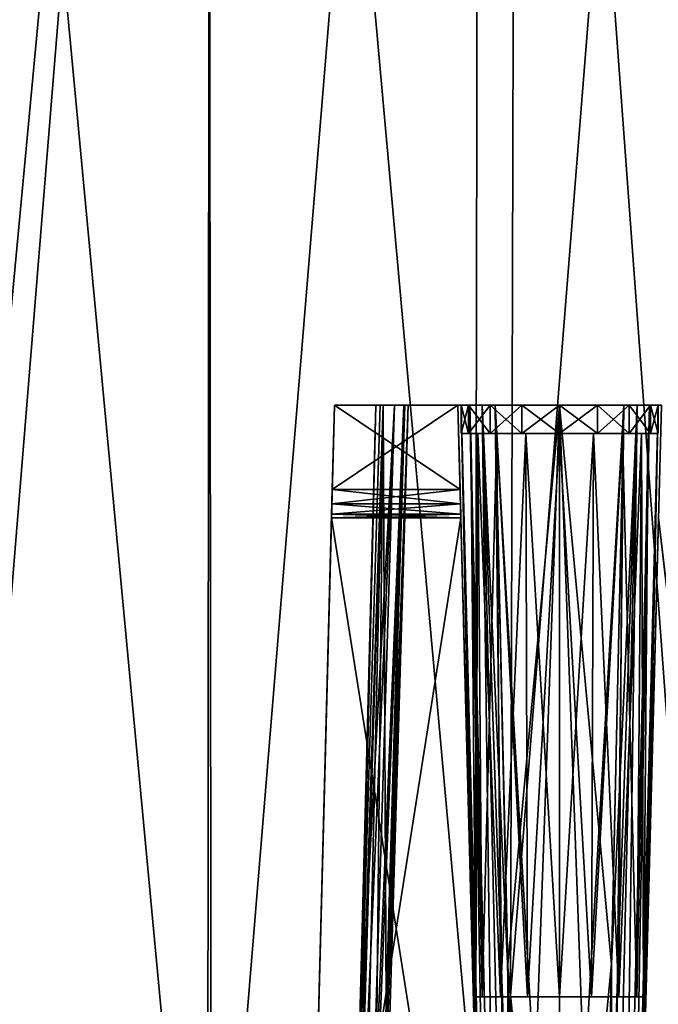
# Model space of a CAD drawing. Header units: millimetres. Extents: x -121 to 75, y -30 to 271.
# Tile 20 of 217: x -1 to 11, y -18 to -1. Entities that reach past the tile are written whole.
import ezdxf

# ---------------------------------------------------------------- set-up
doc = ezdxf.new("R2010")
doc.units = ezdxf.units.MM
doc.header["$LTSCALE"] = 65.185185
for name, color, linetype in [('24', 7, 'CONTINUOUS'), ('25', 7, 'CONTINUOUS'), ('26', 7, 'CONTINUOUS'), ('322', 7, 'CONTINUOUS'), ('323', 7, 'CONTINUOUS'), ('324', 7, 'CONTINUOUS'), ('330', 7, 'CONTINUOUS'), ('339', 7, 'CONTINUOUS'), ('341', 7, 'CONTINUOUS'), ('345', 7, 'CONTINUOUS'), ('346', 7, 'CONTINUOUS'), ('351', 7, 'CONTINUOUS'), ('354', 7, 'CONTINUOUS'), ('44', 7, 'CONTINUOUS'), ('48', 7, 'CONTINUOUS'), ('49', 7, 'CONTINUOUS'), ('50', 7, 'CONTINUOUS'), ('54', 7, 'CONTINUOUS'), ('55', 7, 'CONTINUOUS'), ('56', 7, 'CONTINUOUS'), ('60', 7, 'CONTINUOUS'), ('61', 7, 'CONTINUOUS'), ('66', 7, 'CONTINUOUS'), ('68', 7, 'CONTINUOUS'), ('75', 7, 'CONTINUOUS'), ('76', 7, 'CONTINUOUS')]:
    doc.layers.add(name, color=color, linetype=linetype)

msp = doc.modelspace()

# ---------------------------------------------------------------- linework, layer by layer
at = {"layer": '24', "color": 7, "linetype": 'Continuous'}
for points in [[(-2.211, 32.026, -24.123), (-1.976, -26.013, -23.635), (2.746, 32.026, -24.068), (-2.211, 32.026, -24.123)], [(-2.211, 32.026, 24.123), (2.746, 32.026, 24.068), (-1.976, -26.013, 23.635), (-2.211, 32.026, 24.123)], [(-1.976, -26.013, -23.635), (2.814, -26.013, -23.55), (2.746, 32.026, -24.068), (-1.976, -26.013, -23.635)], [(-1.976, -26.013, 23.635), (2.746, 32.026, 24.068), (2.814, -26.013, 23.55), (-1.976, -26.013, 23.635)], [(2.746, 32.026, -24.068), (2.814, -26.013, -23.55), (7.588, 32.026, -23.005), (2.746, 32.026, -24.068)], [(2.746, 32.026, 24.068), (7.588, 32.026, 23.005), (2.814, -26.013, 23.55), (2.746, 32.026, 24.068)], [(2.814, -26.013, -23.55), (7.489, -26.013, -22.504), (7.588, 32.026, -23.005), (2.814, -26.013, -23.55)], [(2.814, -26.013, 23.55), (7.588, 32.026, 23.005), (7.489, -26.013, 22.504), (2.814, -26.013, 23.55)], [(7.489, -26.013, 22.504), (12.112, 32.026, 20.979), (11.859, -26.013, 20.54), (7.489, -26.013, 22.504)], [(7.588, 32.026, 23.005), (12.112, 32.026, 20.979), (7.489, -26.013, 22.504), (7.588, 32.026, 23.005)], [(7.489, -26.013, -22.504), (11.859, -26.013, -20.54), (7.588, 32.026, -23.005), (7.489, -26.013, -22.504)], [(7.588, 32.026, -23.005), (11.859, -26.013, -20.54), (12.112, 32.026, -20.979), (7.588, 32.026, -23.005)]]:
    msp.add_3dface(points, dxfattribs=at)
at = {"layer": '25', "color": 7, "linetype": 'Continuous'}
for points in [[(-2.796, 32.004, 26.599), (2.742, -27.026, 26.087), (2.796, 32.004, 26.599), (-2.796, 32.004, 26.599)], [(-2.742, -27.026, 26.087), (2.742, -27.026, 26.087), (-2.796, 32.004, 26.599), (-2.742, -27.026, 26.087)], [(2.742, -27.026, 26.087), (8.106, -27.026, 24.947), (2.796, 32.004, 26.599), (2.742, -27.026, 26.087)], [(2.796, 32.004, 26.599), (8.106, -27.026, 24.947), (8.265, 32.004, 25.437), (2.796, 32.004, 26.599)], [(8.106, -27.026, 24.947), (13.115, -27.026, 22.716), (8.265, 32.004, 25.437), (8.106, -27.026, 24.947)], [(8.265, 32.004, 25.437), (13.115, -27.026, 22.716), (13.373, 32.004, 23.162), (8.265, 32.004, 25.437)]]:
    msp.add_3dface(points, dxfattribs=at)
at = {"layer": '26', "color": 7, "linetype": 'Continuous'}
for points in [[(2.796, 32.004, -26.599), (-2.742, -27.026, -26.087), (-2.796, 32.004, -26.599), (2.796, 32.004, -26.599)], [(2.742, -27.026, -26.087), (-2.742, -27.026, -26.087), (2.796, 32.004, -26.599), (2.742, -27.026, -26.087)], [(8.106, -27.026, -24.947), (2.742, -27.026, -26.087), (2.796, 32.004, -26.599), (8.106, -27.026, -24.947)], [(8.265, 32.004, -25.437), (8.106, -27.026, -24.947), (2.796, 32.004, -26.599), (8.265, 32.004, -25.437)], [(13.115, -27.026, -22.716), (8.106, -27.026, -24.947), (8.265, 32.004, -25.437), (13.115, -27.026, -22.716)], [(13.373, 32.004, -23.162), (13.115, -27.026, -22.716), (8.265, 32.004, -25.437), (13.373, 32.004, -23.162)]]:
    msp.add_3dface(points, dxfattribs=at)
at = {"layer": '322', "color": 7, "linetype": 'Continuous'}
for points in [[(9.708, -27.013, -3.913), (10.378, -7.5, -3.248), (9.924, -27.018, -3.921), (9.708, -27.013, -3.913)], [(10.378, -7.5, -3.248), (9.708, -27.013, -3.913), (9.924, -17.411, -3.608), (10.378, -7.5, -3.248)], [(10.143, -7.5, -3.271), (10.378, -7.5, -3.248), (9.924, -17.411, -3.608), (10.143, -7.5, -3.271)], [(9.924, -27.018, -3.921), (10.378, -7.5, -3.248), (10.117, -27.02, -4.021), (9.924, -27.018, -3.921)], [(10.117, -27.02, -4.021), (10.597, -7.5, -3.335), (10.249, -27.018, -4.193), (10.117, -27.02, -4.021)], [(10.378, -7.5, -3.248), (10.597, -7.5, -3.335), (10.117, -27.02, -4.021), (10.378, -7.5, -3.248)], [(10.752, -7.5, -3.514), (10.296, -27.013, -4.404), (10.249, -27.018, -4.193), (10.752, -7.5, -3.514)], [(10.597, -7.5, -3.335), (10.752, -7.5, -3.514), (10.249, -27.018, -4.193), (10.597, -7.5, -3.335)], [(10.296, -27.013, -4.404), (10.752, -7.5, -3.514), (10.548, -17.411, -4.092), (10.296, -27.013, -4.404)], [(10.752, -7.5, -3.514), (10.807, -7.5, -3.743), (10.548, -17.411, -4.092), (10.752, -7.5, -3.514)]]:
    msp.add_3dface(points, dxfattribs=at)
at = {"layer": '323', "color": 7, "linetype": 'Continuous'}
for points in [[(7.193, -7.5, -3.743), (7.248, -7.5, -3.514), (7.453, -17.432, -4.093), (7.193, -7.5, -3.743)], [(7.704, -27.013, -4.404), (7.248, -7.5, -3.514), (7.751, -27.018, -4.193), (7.704, -27.013, -4.404)], [(7.453, -17.432, -4.093), (7.248, -7.5, -3.514), (7.704, -27.013, -4.404), (7.453, -17.432, -4.093)], [(7.248, -7.5, -3.514), (7.403, -7.5, -3.335), (7.751, -27.018, -4.193), (7.248, -7.5, -3.514)], [(7.751, -27.018, -4.193), (7.403, -7.5, -3.335), (7.883, -27.02, -4.021), (7.751, -27.018, -4.193)], [(7.403, -7.5, -3.335), (7.622, -7.5, -3.248), (7.883, -27.02, -4.021), (7.403, -7.5, -3.335)], [(7.883, -27.02, -4.021), (7.622, -7.5, -3.248), (8.076, -27.018, -3.921), (7.883, -27.02, -4.021)], [(7.622, -7.5, -3.248), (7.857, -7.5, -3.271), (8.076, -27.018, -3.921), (7.622, -7.5, -3.248)], [(7.857, -7.5, -3.271), (8.077, -17.432, -3.609), (8.076, -27.018, -3.921), (7.857, -7.5, -3.271)], [(8.077, -17.432, -3.609), (8.292, -27.013, -3.913), (8.076, -27.018, -3.921), (8.077, -17.432, -3.609)]]:
    msp.add_3dface(points, dxfattribs=at)
at = {"layer": '324', "color": 7, "linetype": 'Continuous'}
for points in [[(10.143, -7.5, 3.271), (9.923, -17.432, 3.609), (9.924, -27.018, 3.921), (10.143, -7.5, 3.271)], [(10.117, -27.02, 4.021), (10.378, -7.5, 3.248), (9.924, -27.018, 3.921), (10.117, -27.02, 4.021)], [(10.378, -7.5, 3.248), (10.143, -7.5, 3.271), (9.924, -27.018, 3.921), (10.378, -7.5, 3.248)], [(10.249, -27.018, 4.193), (10.597, -7.5, 3.335), (10.117, -27.02, 4.021), (10.249, -27.018, 4.193)], [(10.597, -7.5, 3.335), (10.378, -7.5, 3.248), (10.117, -27.02, 4.021), (10.597, -7.5, 3.335)], [(10.296, -27.013, 4.404), (10.752, -7.5, 3.514), (10.249, -27.018, 4.193), (10.296, -27.013, 4.404)], [(10.752, -7.5, 3.514), (10.597, -7.5, 3.335), (10.249, -27.018, 4.193), (10.752, -7.5, 3.514)], [(10.547, -17.432, 4.093), (10.752, -7.5, 3.514), (10.296, -27.013, 4.404), (10.547, -17.432, 4.093)], [(10.807, -7.5, 3.743), (10.752, -7.5, 3.514), (10.547, -17.432, 4.093), (10.807, -7.5, 3.743)], [(9.923, -17.432, 3.609), (9.708, -27.013, 3.913), (9.924, -27.018, 3.921), (9.923, -17.432, 3.609)]]:
    msp.add_3dface(points, dxfattribs=at)
at = {"layer": '330', "color": 7, "linetype": 'Continuous'}
for points in [[(7.248, -7.5, 3.514), (7.193, -7.5, 3.743), (7.452, -17.411, 4.092), (7.248, -7.5, 3.514)], [(7.403, -7.5, 3.335), (7.248, -7.5, 3.514), (7.751, -27.018, 4.193), (7.403, -7.5, 3.335)], [(7.248, -7.5, 3.514), (7.704, -27.013, 4.404), (7.751, -27.018, 4.193), (7.248, -7.5, 3.514)], [(7.704, -27.013, 4.404), (7.248, -7.5, 3.514), (7.452, -17.411, 4.092), (7.704, -27.013, 4.404)], [(7.622, -7.5, 3.248), (7.403, -7.5, 3.335), (7.883, -27.02, 4.021), (7.622, -7.5, 3.248)], [(7.883, -27.02, 4.021), (7.403, -7.5, 3.335), (7.751, -27.018, 4.193), (7.883, -27.02, 4.021)], [(7.857, -7.5, 3.271), (7.622, -7.5, 3.248), (8.076, -17.411, 3.608), (7.857, -7.5, 3.271)], [(8.292, -27.013, 3.913), (7.622, -7.5, 3.248), (8.076, -27.018, 3.921), (8.292, -27.013, 3.913)], [(8.076, -27.018, 3.921), (7.622, -7.5, 3.248), (7.883, -27.02, 4.021), (8.076, -27.018, 3.921)], [(7.622, -7.5, 3.248), (8.292, -27.013, 3.913), (8.076, -17.411, 3.608), (7.622, -7.5, 3.248)]]:
    msp.add_3dface(points, dxfattribs=at)
at = {"layer": '339', "color": 7, "linetype": 'Continuous'}
for points in [[(5, -7.5, -2.5), (4.954, -9.25, -4.067), (4.489, -27, -2.5), (5, -7.5, -2.5)], [(4.961, -9, 4), (5, -7.5, 4), (4.489, -27, 2.5), (4.961, -9, 4)], [(5, -7.5, 4), (5, -7.5, 2.5), (4.489, -27, 2.5), (5, -7.5, 4)], [(5, -7.5, -2.5), (4.961, -9, -4), (4.954, -9.25, -4.067), (5, -7.5, -2.5)], [(5, -7.5, -2.5), (5, -7.5, -4), (4.961, -9, -4), (5, -7.5, -2.5)], [(4.954, -9.25, 4.067), (4.961, -9, 4), (4.489, -27, 2.5), (4.954, -9.25, 4.067)], [(4.949, -9.433, 4.25), (4.954, -9.25, 4.067), (4.489, -27, 2.5), (4.949, -9.433, 4.25)], [(4.954, -9.25, -4.067), (4.949, -9.433, -4.25), (4.489, -27, -2.5), (4.954, -9.25, -4.067)], [(4.949, -9.433, -4.25), (4.948, -9.5, -4.5), (4.489, -27, -2.5), (4.949, -9.433, -4.25)], [(4.948, -9.5, 4.5), (4.949, -9.433, 4.25), (4.489, -27, 2.5), (4.948, -9.5, 4.5)], [(4.948, -9.5, -4.5), (4.948, -9.5, -4.642), (4.489, -27.009, -4.948), (4.948, -9.5, -4.5)], [(4.948, -9.5, -4.5), (4.489, -27.009, -4.948), (4.489, -27, -2.5), (4.948, -9.5, -4.5)], [(4.948, -9.5, 4.642), (4.948, -9.5, 4.5), (4.489, -27, 2.5), (4.948, -9.5, 4.642)], [(4.489, -27.009, 4.948), (4.948, -9.5, 4.642), (4.489, -27.007, 2.5), (4.489, -27.009, 4.948)], [(4.489, -27.007, 2.5), (4.948, -9.5, 4.642), (4.489, -27, 2.5), (4.489, -27.007, 2.5)]]:
    msp.add_3dface(points, dxfattribs=at)
at = {"layer": '341', "color": 7, "linetype": 'Continuous'}
for points in [[(5.225, -27.013, 0), (5.863, -7.5, -0.902), (5.274, -27.013, -0.61), (5.225, -27.013, 0)], [(5.274, -27.013, 0.61), (5.736, -7.5), (5.225, -27.013, 0), (5.274, -27.013, 0.61)], [(5.736, -7.5), (5.863, -7.5, -0.902), (5.225, -27.013, 0), (5.736, -7.5)], [(5.274, -27.013, -0.61), (5.863, -7.5, -0.902), (5.422, -27.013, -1.204), (5.274, -27.013, -0.61)], [(5.422, -27.013, 1.204), (5.863, -7.5, 0.902), (5.274, -27.013, 0.61), (5.422, -27.013, 1.204)], [(5.863, -7.5, 0.902), (5.736, -7.5), (5.274, -27.013, 0.61), (5.863, -7.5, 0.902)], [(6.235, -7.5, -1.734), (5.922, -18.116, -1.753), (5.422, -27.013, -1.204), (6.235, -7.5, -1.734)], [(5.863, -7.5, -0.902), (6.235, -7.5, -1.734), (5.422, -27.013, -1.204), (5.863, -7.5, -0.902)], [(5.663, -27.013, 1.766), (5.863, -7.5, 0.902), (5.422, -27.013, 1.204), (5.663, -27.013, 1.766)], [(5.921, -18.141, 1.753), (5.863, -7.5, 0.902), (5.663, -27.013, 1.766), (5.921, -18.141, 1.753)], [(6.235, -7.5, 1.734), (5.863, -7.5, 0.902), (5.921, -18.141, 1.753), (6.235, -7.5, 1.734)], [(5.922, -18.116, -1.753), (5.663, -27.013, -1.766), (5.422, -27.013, -1.204), (5.922, -18.116, -1.753)]]:
    msp.add_3dface(points, dxfattribs=at)
at = {"layer": '345', "color": 7, "linetype": 'Continuous'}
for points in [[(5.222, -27, -2.5), (6.065, -7.5, -2.431), (5.487, -18.109, -2.5), (5.222, -27, -2.5)], [(6.065, -7.5, -2.431), (5.222, -27, -2.5), (5.467, -27.007, -2.435), (6.065, -7.5, -2.431)], [(6.248, -7.5, -2.242), (6.065, -7.5, -2.431), (5.467, -27.007, -2.435), (6.248, -7.5, -2.242)], [(5.65, -27.013, -2.258), (6.248, -7.5, -2.242), (5.467, -27.007, -2.435), (5.65, -27.013, -2.258)], [(6.065, -7.5, -2.431), (5.811, -7.5, -2.5), (5.487, -18.109, -2.5), (6.065, -7.5, -2.431)], [(5.721, -27.015, -2.014), (6.311, -7.5, -1.987), (5.65, -27.013, -2.258), (5.721, -27.015, -2.014)], [(6.311, -7.5, -1.987), (6.248, -7.5, -2.242), (5.65, -27.013, -2.258), (6.311, -7.5, -1.987)], [(5.663, -27.013, -1.766), (6.311, -7.5, -1.987), (5.721, -27.015, -2.014), (5.663, -27.013, -1.766)], [(6.311, -7.5, -1.987), (5.663, -27.013, -1.766), (5.922, -18.116, -1.753), (6.311, -7.5, -1.987)], [(6.235, -7.5, -1.734), (6.311, -7.5, -1.987), (5.922, -18.116, -1.753), (6.235, -7.5, -1.734)]]:
    msp.add_3dface(points, dxfattribs=at)
at = {"layer": '346', "color": 7, "linetype": 'Continuous'}
for points in [[(5.486, -18.133, 2.5), (6.065, -7.5, 2.431), (5.222, -27, 2.5), (5.486, -18.133, 2.5)], [(5.222, -27, 2.5), (6.065, -7.5, 2.431), (5.467, -27.007, 2.435), (5.222, -27, 2.5)], [(6.065, -7.5, 2.431), (6.248, -7.5, 2.242), (5.467, -27.007, 2.435), (6.065, -7.5, 2.431)], [(5.467, -27.007, 2.435), (6.248, -7.5, 2.242), (5.65, -27.013, 2.258), (5.467, -27.007, 2.435)], [(5.811, -7.5, 2.5), (6.065, -7.5, 2.431), (5.486, -18.133, 2.5), (5.811, -7.5, 2.5)], [(6.248, -7.5, 2.242), (6.311, -7.5, 1.987), (5.65, -27.013, 2.258), (6.248, -7.5, 2.242)], [(5.65, -27.013, 2.258), (6.311, -7.5, 1.987), (5.721, -27.015, 2.014), (5.65, -27.013, 2.258)], [(6.311, -7.5, 1.987), (6.235, -7.5, 1.734), (5.721, -27.015, 2.014), (6.311, -7.5, 1.987)], [(6.235, -7.5, 1.734), (5.921, -18.141, 1.753), (5.721, -27.015, 2.014), (6.235, -7.5, 1.734)]]:
    msp.add_3dface(points, dxfattribs=at)
at = {"layer": '351', "color": 7, "linetype": 'Continuous'}
for points in [[(7.232, -9, 4), (4.961, -9, 4), (4.954, -9.25, 4.067), (7.232, -9, 4)], [(7.232, -9, 4), (4.954, -9.25, 4.067), (7.239, -9.25, 4.067), (7.232, -9, 4)], [(7.239, -9.25, 4.067), (4.949, -9.433, 4.25), (7.243, -9.433, 4.25), (7.239, -9.25, 4.067)], [(4.954, -9.25, 4.067), (4.949, -9.433, 4.25), (7.239, -9.25, 4.067), (4.954, -9.25, 4.067)], [(4.948, -9.5, 4.5), (7.245, -9.5, 4.5), (7.243, -9.433, 4.25), (4.948, -9.5, 4.5)], [(4.949, -9.433, 4.25), (4.948, -9.5, 4.5), (7.243, -9.433, 4.25), (4.949, -9.433, 4.25)]]:
    msp.add_3dface(points, dxfattribs=at)
at = {"layer": '354', "color": 7, "linetype": 'Continuous'}
for points in [[(4.954, -9.25, -4.067), (4.961, -9, -4), (7.239, -9.25, -4.067), (4.954, -9.25, -4.067)], [(4.961, -9, -4), (7.232, -9, -4), (7.239, -9.25, -4.067), (4.961, -9, -4)], [(4.949, -9.433, -4.25), (4.954, -9.25, -4.067), (7.243, -9.433, -4.25), (4.949, -9.433, -4.25)], [(7.243, -9.433, -4.25), (4.954, -9.25, -4.067), (7.239, -9.25, -4.067), (7.243, -9.433, -4.25)], [(7.245, -9.5, -4.5), (4.948, -9.5, -4.5), (4.949, -9.433, -4.25), (7.245, -9.5, -4.5)], [(7.245, -9.5, -4.5), (4.949, -9.433, -4.25), (7.243, -9.433, -4.25), (7.245, -9.5, -4.5)]]:
    msp.add_3dface(points, dxfattribs=at)
at = {"layer": '44', "color": 7, "linetype": 'Continuous'}
for points in [[(4.948, -9.5, -4.642), (4.948, -9.5, -4.5), (7.245, -9.5, -4.5), (4.948, -9.5, -4.642)], [(4.948, -9.5, 4.642), (7.245, -9.5, 4.642), (4.948, -9.5, 4.5), (4.948, -9.5, 4.642)], [(7.245, -9.5, 4.642), (7.245, -9.5, 4.5), (4.948, -9.5, 4.5), (7.245, -9.5, 4.642)], [(7.245, -9.5, -4.642), (4.948, -9.5, -4.642), (7.245, -9.5, -4.5), (7.245, -9.5, -4.642)]]:
    msp.add_3dface(points, dxfattribs=at)
at = {"layer": '48', "color": 7, "linetype": 'Continuous'}
for points in [[(7.193, -7.5, -4), (5, -7.5, -4), (7.193, -7.5, -3.743), (7.193, -7.5, -4)], [(6.065, -7.5, -2.431), (6.248, -7.5, -2.242), (5, -7.5, -4), (6.065, -7.5, -2.431)], [(5, -7.5, -4), (6.248, -7.5, -2.242), (7.193, -7.5, -3.743), (5, -7.5, -4)], [(5.811, -7.5, -2.5), (6.065, -7.5, -2.431), (5, -7.5, -4), (5.811, -7.5, -2.5)], [(5, -7.5, -2.5), (5.811, -7.5, -2.5), (5, -7.5, -4), (5, -7.5, -2.5)], [(5, -7.5, 4), (7.193, -7.5, 4), (5, -7.5, 2.5), (5, -7.5, 4)], [(5, -7.5, 2.5), (7.193, -7.5, 4), (5.811, -7.5, 2.5), (5, -7.5, 2.5)], [(5.736, -7.5), (5.863, -7.5, 0.902), (5.863, -7.5, -0.902), (5.736, -7.5)], [(5.811, -7.5, 2.5), (7.193, -7.5, 4), (6.065, -7.5, 2.431), (5.811, -7.5, 2.5)], [(5.863, -7.5, 0.902), (6.235, -7.5, 1.734), (5.863, -7.5, -0.902), (5.863, -7.5, 0.902)], [(5.863, -7.5, -0.902), (6.235, -7.5, 1.734), (6.235, -7.5, -1.734), (5.863, -7.5, -0.902)], [(6.065, -7.5, 2.431), (7.193, -7.5, 4), (6.248, -7.5, 2.242), (6.065, -7.5, 2.431)], [(6.235, -7.5, 1.734), (6.311, -7.5, 1.987), (6.235, -7.5, -1.734), (6.235, -7.5, 1.734)], [(6.235, -7.5, -1.734), (6.311, -7.5, 1.987), (6.311, -7.5, -1.987), (6.235, -7.5, -1.734)], [(6.248, -7.5, -2.242), (6.311, -7.5, -1.987), (7.193, -7.5, -3.743), (6.248, -7.5, -2.242)], [(6.248, -7.5, 2.242), (7.193, -7.5, 4), (6.311, -7.5, 1.987), (6.248, -7.5, 2.242)], [(7.193, -7.5, 4), (7.193, -7.5, 3.743), (6.311, -7.5, -1.987), (7.193, -7.5, 4)], [(6.311, -7.5, -1.987), (7.193, -7.5, 3.743), (7.193, -7.5, -3.743), (6.311, -7.5, -1.987)], [(6.311, -7.5, 1.987), (7.193, -7.5, 4), (6.311, -7.5, -1.987), (6.311, -7.5, 1.987)], [(7.248, -7.5, -3.514), (7.193, -7.5, -3.743), (7.25, -7.5), (7.248, -7.5, -3.514)], [(7.248, -7.5, 3.514), (7.25, -7.5), (7.193, -7.5, -3.743), (7.248, -7.5, 3.514)], [(7.193, -7.5, 3.743), (7.248, -7.5, 3.514), (7.193, -7.5, -3.743), (7.193, -7.5, 3.743)], [(7.248, -7.5, 3.514), (7.403, -7.5, 3.335), (7.25, -7.5), (7.248, -7.5, 3.514)], [(7.383, -7.5, -0.67), (7.248, -7.5, -3.514), (7.25, -7.5), (7.383, -7.5, -0.67)], [(7.403, -7.5, -3.335), (7.248, -7.5, -3.514), (7.383, -7.5, -0.67), (7.403, -7.5, -3.335)], [(7.25, -7.5), (7.403, -7.5, 3.335), (7.383, -7.5, 0.67), (7.25, -7.5)], [(7.383, -7.5, 0.67), (7.622, -7.5, 3.248), (7.763, -7.5, 1.237), (7.383, -7.5, 0.67)], [(7.403, -7.5, 3.335), (7.622, -7.5, 3.248), (7.383, -7.5, 0.67), (7.403, -7.5, 3.335)], [(7.763, -7.5, -1.237), (7.403, -7.5, -3.335), (7.383, -7.5, -0.67), (7.763, -7.5, -1.237)], [(7.622, -7.5, -3.248), (7.403, -7.5, -3.335), (7.763, -7.5, -1.237), (7.622, -7.5, -3.248)], [(7.622, -7.5, 3.248), (7.857, -7.5, 3.271), (7.763, -7.5, 1.237), (7.622, -7.5, 3.248)], [(7.857, -7.5, -3.271), (7.622, -7.5, -3.248), (7.763, -7.5, -1.237), (7.857, -7.5, -3.271)], [(7.763, -7.5, 1.237), (7.857, -7.5, 3.271), (8.33, -7.5, 1.617), (7.763, -7.5, 1.237)], [(8.33, -7.5, -1.617), (7.857, -7.5, -3.271), (7.763, -7.5, -1.237), (8.33, -7.5, -1.617)], [(9, -7.5, -1.75), (7.857, -7.5, -3.271), (8.33, -7.5, -1.617), (9, -7.5, -1.75)], [(9, -7.5, -3.465), (7.857, -7.5, -3.271), (9, -7.5, -1.75), (9, -7.5, -3.465)], [(7.857, -7.5, 3.271), (9, -7.5, 3.465), (8.33, -7.5, 1.617), (7.857, -7.5, 3.271)], [(8.33, -7.5, 1.617), (9, -7.5, 3.465), (9, -7.5, 1.75), (8.33, -7.5, 1.617)], [(9, -7.5, 3.465), (10.143, -7.5, 3.271), (9, -7.5, 1.75), (9, -7.5, 3.465)], [(9.67, -7.5, -1.617), (9, -7.5, -3.465), (9, -7.5, -1.75), (9.67, -7.5, -1.617)], [(10.143, -7.5, -3.271), (9, -7.5, -3.465), (9.67, -7.5, -1.617), (10.143, -7.5, -3.271)], [(9, -7.5, 1.75), (10.143, -7.5, 3.271), (9.67, -7.5, 1.617), (9, -7.5, 1.75)], [(10.237, -7.5, -1.237), (10.143, -7.5, -3.271), (9.67, -7.5, -1.617), (10.237, -7.5, -1.237)], [(9.67, -7.5, 1.617), (10.143, -7.5, 3.271), (10.237, -7.5, 1.237), (9.67, -7.5, 1.617)], [(10.143, -7.5, 3.271), (10.378, -7.5, 3.248), (10.237, -7.5, 1.237), (10.143, -7.5, 3.271)], [(10.378, -7.5, -3.248), (10.143, -7.5, -3.271), (10.237, -7.5, -1.237), (10.378, -7.5, -3.248)], [(10.617, -7.5, -0.67), (10.378, -7.5, -3.248), (10.237, -7.5, -1.237), (10.617, -7.5, -0.67)], [(10.237, -7.5, 1.237), (10.597, -7.5, 3.335), (10.617, -7.5, 0.67), (10.237, -7.5, 1.237)], [(10.378, -7.5, 3.248), (10.597, -7.5, 3.335), (10.237, -7.5, 1.237), (10.378, -7.5, 3.248)], [(10.597, -7.5, -3.335), (10.378, -7.5, -3.248), (10.617, -7.5, -0.67), (10.597, -7.5, -3.335)], [(10.75, -7.5), (10.597, -7.5, -3.335), (10.617, -7.5, -0.67), (10.75, -7.5)], [(10.752, -7.5, -3.514), (10.597, -7.5, -3.335), (10.75, -7.5), (10.752, -7.5, -3.514)], [(10.597, -7.5, 3.335), (10.752, -7.5, 3.514), (10.617, -7.5, 0.67), (10.597, -7.5, 3.335)], [(10.752, -7.5, 3.514), (10.75, -7.5), (10.617, -7.5, 0.67), (10.752, -7.5, 3.514)], [(10.752, -7.5, -3.514), (10.75, -7.5), (10.807, -7.5, 3.743), (10.752, -7.5, -3.514)], [(10.752, -7.5, 3.514), (10.807, -7.5, 3.743), (10.75, -7.5), (10.752, -7.5, 3.514)], [(10.752, -7.5, -3.514), (10.807, -7.5, 3.743), (10.807, -7.5, -3.743), (10.752, -7.5, -3.514)]]:
    msp.add_3dface(points, dxfattribs=at)
at = {"layer": '49', "color": 7, "linetype": 'Continuous'}
for points in [[(5, -7.5, -4), (7.193, -7.5, -4), (4.961, -9, -4), (5, -7.5, -4)], [(4.961, -9, -4), (7.193, -7.5, -4), (7.232, -9, -4), (4.961, -9, -4)]]:
    msp.add_3dface(points, dxfattribs=at)
at = {"layer": '50', "color": 7, "linetype": 'Continuous'}
for points in [[(7.232, -9, 4), (5, -7.5, 4), (4.961, -9, 4), (7.232, -9, 4)], [(7.193, -7.5, 4), (5, -7.5, 4), (7.232, -9, 4), (7.193, -7.5, 4)]]:
    msp.add_3dface(points, dxfattribs=at)
at = {"layer": '54', "color": 7, "linetype": 'Continuous'}
for points in [[(7.25, -8), (7.383, -8, 0.67), (7.425, -8), (7.25, -8)], [(7.383, -8, -0.67), (7.25, -8), (7.545, -8, -0.603), (7.383, -8, -0.67)], [(7.545, -8, -0.603), (7.25, -8), (7.425, -8), (7.545, -8, -0.603)], [(7.886, -8, -1.114), (7.383, -8, -0.67), (7.545, -8, -0.603), (7.886, -8, -1.114)], [(7.763, -8, -1.237), (7.383, -8, -0.67), (7.886, -8, -1.114), (7.763, -8, -1.237)], [(7.425, -8), (7.383, -8, 0.67), (7.545, -8, 0.603), (7.425, -8)], [(7.383, -8, 0.67), (7.763, -8, 1.237), (7.886, -8, 1.114), (7.383, -8, 0.67)], [(7.545, -8, 0.603), (7.383, -8, 0.67), (7.886, -8, 1.114), (7.545, -8, 0.603)], [(8.33, -8, -1.617), (7.763, -8, -1.237), (8.397, -8, -1.455), (8.33, -8, -1.617)], [(8.397, -8, -1.455), (7.763, -8, -1.237), (7.886, -8, -1.114), (8.397, -8, -1.455)], [(7.886, -8, 1.114), (7.763, -8, 1.237), (8.397, -8, 1.455), (7.886, -8, 1.114)], [(7.763, -8, 1.237), (8.33, -8, 1.617), (8.397, -8, 1.455), (7.763, -8, 1.237)], [(9, -8, -1.75), (8.33, -8, -1.617), (9.67, -8, -1.617), (9, -8, -1.75)], [(9.67, -8, -1.617), (8.33, -8, -1.617), (9, -8, -1.575), (9.67, -8, -1.617)], [(9, -8, -1.575), (8.33, -8, -1.617), (8.397, -8, -1.455), (9, -8, -1.575)], [(9, -8, 1.75), (9.67, -8, 1.617), (8.33, -8, 1.617), (9, -8, 1.75)], [(8.33, -8, 1.617), (9.67, -8, 1.617), (9, -8, 1.575), (8.33, -8, 1.617)], [(8.397, -8, 1.455), (8.33, -8, 1.617), (9, -8, 1.575), (8.397, -8, 1.455)], [(9.603, -8, -1.455), (9.67, -8, -1.617), (9, -8, -1.575), (9.603, -8, -1.455)], [(9, -8, 1.575), (9.67, -8, 1.617), (9.603, -8, 1.455), (9, -8, 1.575)], [(10.237, -8, -1.237), (9.67, -8, -1.617), (9.603, -8, -1.455), (10.237, -8, -1.237)], [(10.114, -8, -1.114), (10.237, -8, -1.237), (9.603, -8, -1.455), (10.114, -8, -1.114)], [(9.67, -8, 1.617), (10.237, -8, 1.237), (9.603, -8, 1.455), (9.67, -8, 1.617)], [(9.603, -8, 1.455), (10.237, -8, 1.237), (10.114, -8, 1.114), (9.603, -8, 1.455)], [(10.617, -8, -0.67), (10.237, -8, -1.237), (10.114, -8, -1.114), (10.617, -8, -0.67)], [(10.455, -8, -0.603), (10.617, -8, -0.67), (10.114, -8, -1.114), (10.455, -8, -0.603)], [(10.237, -8, 1.237), (10.617, -8, 0.67), (10.114, -8, 1.114), (10.237, -8, 1.237)], [(10.114, -8, 1.114), (10.617, -8, 0.67), (10.455, -8, 0.603), (10.114, -8, 1.114)], [(10.575, -8), (10.617, -8, -0.67), (10.455, -8, -0.603), (10.575, -8)], [(10.75, -8), (10.575, -8), (10.455, -8, 0.603), (10.75, -8)], [(10.617, -8, 0.67), (10.75, -8), (10.455, -8, 0.603), (10.617, -8, 0.67)], [(10.75, -8), (10.617, -8, -0.67), (10.575, -8), (10.75, -8)]]:
    msp.add_3dface(points, dxfattribs=at)
at = {"layer": '55', "color": 7, "linetype": 'Continuous'}
for points in [[(7.25, -7.5), (7.383, -7.5, 0.67), (7.25, -8), (7.25, -7.5)], [(7.383, -7.5, 0.67), (7.383, -8, 0.67), (7.25, -8), (7.383, -7.5, 0.67)], [(7.383, -7.5, 0.67), (7.763, -7.5, 1.237), (7.383, -8, 0.67), (7.383, -7.5, 0.67)], [(7.763, -7.5, 1.237), (7.763, -8, 1.237), (7.383, -8, 0.67), (7.763, -7.5, 1.237)], [(7.763, -7.5, 1.237), (8.33, -7.5, 1.617), (7.763, -8, 1.237), (7.763, -7.5, 1.237)], [(8.33, -7.5, 1.617), (8.33, -8, 1.617), (7.763, -8, 1.237), (8.33, -7.5, 1.617)], [(9, -7.5, 1.75), (9, -8, 1.75), (8.33, -8, 1.617), (9, -7.5, 1.75)], [(8.33, -7.5, 1.617), (9, -7.5, 1.75), (8.33, -8, 1.617), (8.33, -7.5, 1.617)], [(9.67, -7.5, 1.617), (9.67, -8, 1.617), (9, -8, 1.75), (9.67, -7.5, 1.617)], [(9, -7.5, 1.75), (9.67, -7.5, 1.617), (9, -8, 1.75), (9, -7.5, 1.75)], [(10.237, -7.5, 1.237), (10.237, -8, 1.237), (9.67, -8, 1.617), (10.237, -7.5, 1.237)], [(9.67, -7.5, 1.617), (10.237, -7.5, 1.237), (9.67, -8, 1.617), (9.67, -7.5, 1.617)], [(10.617, -7.5, 0.67), (10.617, -8, 0.67), (10.237, -8, 1.237), (10.617, -7.5, 0.67)], [(10.237, -7.5, 1.237), (10.617, -7.5, 0.67), (10.237, -8, 1.237), (10.237, -7.5, 1.237)], [(10.617, -7.5, 0.67), (10.75, -7.5), (10.617, -8, 0.67), (10.617, -7.5, 0.67)], [(10.75, -7.5), (10.75, -8), (10.617, -8, 0.67), (10.75, -7.5)]]:
    msp.add_3dface(points, dxfattribs=at)
at = {"layer": '56', "color": 7, "linetype": 'Continuous'}
for points in [[(7.383, -7.5, -0.67), (7.25, -7.5), (7.383, -8, -0.67), (7.383, -7.5, -0.67)], [(7.25, -7.5), (7.25, -8), (7.383, -8, -0.67), (7.25, -7.5)], [(7.763, -7.5, -1.237), (7.383, -7.5, -0.67), (7.763, -8, -1.237), (7.763, -7.5, -1.237)], [(7.383, -7.5, -0.67), (7.383, -8, -0.67), (7.763, -8, -1.237), (7.383, -7.5, -0.67)], [(8.33, -7.5, -1.617), (7.763, -7.5, -1.237), (8.33, -8, -1.617), (8.33, -7.5, -1.617)], [(7.763, -7.5, -1.237), (7.763, -8, -1.237), (8.33, -8, -1.617), (7.763, -7.5, -1.237)], [(9, -7.5, -1.75), (8.33, -7.5, -1.617), (9, -8, -1.75), (9, -7.5, -1.75)], [(8.33, -7.5, -1.617), (8.33, -8, -1.617), (9, -8, -1.75), (8.33, -7.5, -1.617)], [(9, -7.5, -1.75), (9, -8, -1.75), (9.67, -8, -1.617), (9, -7.5, -1.75)], [(9.67, -7.5, -1.617), (9, -7.5, -1.75), (9.67, -8, -1.617), (9.67, -7.5, -1.617)], [(9.67, -7.5, -1.617), (9.67, -8, -1.617), (10.237, -8, -1.237), (9.67, -7.5, -1.617)], [(10.237, -7.5, -1.237), (9.67, -7.5, -1.617), (10.237, -8, -1.237), (10.237, -7.5, -1.237)], [(10.237, -7.5, -1.237), (10.237, -8, -1.237), (10.617, -8, -0.67), (10.237, -7.5, -1.237)], [(10.617, -7.5, -0.67), (10.237, -7.5, -1.237), (10.617, -8, -0.67), (10.617, -7.5, -0.67)], [(10.75, -8), (10.617, -7.5, -0.67), (10.617, -8, -0.67), (10.75, -8)], [(10.75, -7.5), (10.617, -7.5, -0.67), (10.75, -8), (10.75, -7.5)]]:
    msp.add_3dface(points, dxfattribs=at)
at = {"layer": '60', "color": 7, "linetype": 'Continuous'}
for points in [[(7.425, -8), (7.545, -8, 0.603), (7.512, -18.004), (7.425, -8)], [(7.512, -18.004), (7.545, -8, 0.603), (7.626, -18.004, 0.569), (7.512, -18.004)], [(7.545, -8, 0.603), (7.886, -8, 1.114), (7.626, -18.004, 0.569), (7.545, -8, 0.603)], [(7.626, -18.004, 0.569), (7.886, -8, 1.114), (7.948, -18.004, 1.052), (7.626, -18.004, 0.569)], [(7.886, -8, 1.114), (8.397, -8, 1.455), (7.948, -18.004, 1.052), (7.886, -8, 1.114)], [(7.948, -18.004, 1.052), (8.397, -8, 1.455), (8.431, -18.004, 1.374), (7.948, -18.004, 1.052)], [(8.397, -8, 1.455), (9, -8, 1.575), (8.431, -18.004, 1.374), (8.397, -8, 1.455)], [(8.431, -18.004, 1.374), (9, -8, 1.575), (9, -18.004, 1.488), (8.431, -18.004, 1.374)], [(9, -8, 1.575), (9.603, -8, 1.455), (9, -18.004, 1.488), (9, -8, 1.575)], [(9, -18.004, 1.488), (9.603, -8, 1.455), (9.569, -18.004, 1.374), (9, -18.004, 1.488)], [(9.603, -8, 1.455), (10.114, -8, 1.114), (9.569, -18.004, 1.374), (9.603, -8, 1.455)], [(9.569, -18.004, 1.374), (10.114, -8, 1.114), (10.052, -18.004, 1.052), (9.569, -18.004, 1.374)], [(10.052, -18.004, 1.052), (10.455, -8, 0.603), (10.374, -18.004, 0.569), (10.052, -18.004, 1.052)], [(10.114, -8, 1.114), (10.455, -8, 0.603), (10.052, -18.004, 1.052), (10.114, -8, 1.114)], [(10.575, -8), (10.488, -18.004), (10.374, -18.004, 0.569), (10.575, -8)], [(10.455, -8, 0.603), (10.575, -8), (10.374, -18.004, 0.569), (10.455, -8, 0.603)]]:
    msp.add_3dface(points, dxfattribs=at)
at = {"layer": '61', "color": 7, "linetype": 'Continuous'}
for points in [[(7.425, -8), (7.512, -18.004), (7.626, -18.004, -0.569), (7.425, -8)], [(7.545, -8, -0.603), (7.425, -8), (7.626, -18.004, -0.569), (7.545, -8, -0.603)], [(7.948, -18.004, -1.052), (7.545, -8, -0.603), (7.626, -18.004, -0.569), (7.948, -18.004, -1.052)], [(7.886, -8, -1.114), (7.545, -8, -0.603), (7.948, -18.004, -1.052), (7.886, -8, -1.114)], [(8.431, -18.004, -1.374), (7.886, -8, -1.114), (7.948, -18.004, -1.052), (8.431, -18.004, -1.374)], [(8.397, -8, -1.455), (7.886, -8, -1.114), (8.431, -18.004, -1.374), (8.397, -8, -1.455)], [(9, -8, -1.575), (8.397, -8, -1.455), (9, -18.004, -1.488), (9, -8, -1.575)], [(9, -18.004, -1.488), (8.397, -8, -1.455), (8.431, -18.004, -1.374), (9, -18.004, -1.488)], [(9.603, -8, -1.455), (9, -8, -1.575), (9.569, -18.004, -1.374), (9.603, -8, -1.455)], [(9.569, -18.004, -1.374), (9, -8, -1.575), (9, -18.004, -1.488), (9.569, -18.004, -1.374)], [(10.052, -18.004, -1.052), (9.603, -8, -1.455), (9.569, -18.004, -1.374), (10.052, -18.004, -1.052)], [(10.114, -8, -1.114), (9.603, -8, -1.455), (10.052, -18.004, -1.052), (10.114, -8, -1.114)], [(10.374, -18.004, -0.569), (10.114, -8, -1.114), (10.052, -18.004, -1.052), (10.374, -18.004, -0.569)], [(10.455, -8, -0.603), (10.114, -8, -1.114), (10.374, -18.004, -0.569), (10.455, -8, -0.603)], [(10.488, -18.004), (10.455, -8, -0.603), (10.374, -18.004, -0.569), (10.488, -18.004)], [(10.575, -8), (10.455, -8, -0.603), (10.488, -18.004), (10.575, -8)]]:
    msp.add_3dface(points, dxfattribs=at)
at = {"layer": '66', "color": 7, "linetype": 'Continuous'}
for points in [[(4.948, -9.5, -4.642), (7.245, -9.5, -4.642), (4.489, -27.009, -4.948), (4.948, -9.5, -4.642)], [(4.489, -27.009, -4.948), (7.245, -9.5, -4.642), (7.704, -27.009, -4.948), (4.489, -27.009, -4.948)], [(10.296, -27.009, -4.948), (10.755, -9.5, -4.642), (12.817, -27.009, -4.948), (10.296, -27.009, -4.948)]]:
    msp.add_3dface(points, dxfattribs=at)
at = {"layer": '68', "color": 7, "linetype": 'Continuous'}
for points in [[(7.704, -27.009, 4.948), (4.948, -9.5, 4.642), (4.489, -27.009, 4.948), (7.704, -27.009, 4.948)], [(7.245, -9.5, 4.642), (4.948, -9.5, 4.642), (7.704, -27.009, 4.948), (7.245, -9.5, 4.642)], [(12.787, -27.009, 4.948), (10.755, -9.5, 4.642), (10.296, -27.009, 4.948), (12.787, -27.009, 4.948)]]:
    msp.add_3dface(points, dxfattribs=at)
at = {"layer": '75', "color": 7, "linetype": 'Continuous'}
for points in [[(7.857, -7.5, -3.271), (9, -7.5, -3.465), (8.077, -17.432, -3.609), (7.857, -7.5, -3.271)], [(8.077, -17.432, -3.609), (9, -7.5, -3.465), (8.292, -27.013, -3.913), (8.077, -17.432, -3.609)], [(8.292, -27.013, -3.913), (9, -7.5, -3.465), (9, -27.013, -3.976), (8.292, -27.013, -3.913)], [(9, -7.5, -3.465), (10.143, -7.5, -3.271), (9, -27.013, -3.976), (9, -7.5, -3.465)], [(10.143, -7.5, -3.271), (9.924, -17.411, -3.608), (9, -27.013, -3.976), (10.143, -7.5, -3.271)], [(9.924, -17.411, -3.608), (9.708, -27.013, -3.913), (9, -27.013, -3.976), (9.924, -17.411, -3.608)]]:
    msp.add_3dface(points, dxfattribs=at)
at = {"layer": '76', "color": 7, "linetype": 'Continuous'}
for points in [[(9, -7.5, 3.465), (7.857, -7.5, 3.271), (9, -27.013, 3.976), (9, -7.5, 3.465)], [(7.857, -7.5, 3.271), (8.076, -17.411, 3.608), (9, -27.013, 3.976), (7.857, -7.5, 3.271)], [(9.923, -17.432, 3.609), (9, -7.5, 3.465), (9.708, -27.013, 3.913), (9.923, -17.432, 3.609)], [(9.708, -27.013, 3.913), (9, -7.5, 3.465), (9, -27.013, 3.976), (9.708, -27.013, 3.913)], [(10.143, -7.5, 3.271), (9, -7.5, 3.465), (9.923, -17.432, 3.609), (10.143, -7.5, 3.271)], [(8.076, -17.411, 3.608), (8.292, -27.013, 3.913), (9, -27.013, 3.976), (8.076, -17.411, 3.608)]]:
    msp.add_3dface(points, dxfattribs=at)

doc.saveas('drawing.dxf')
